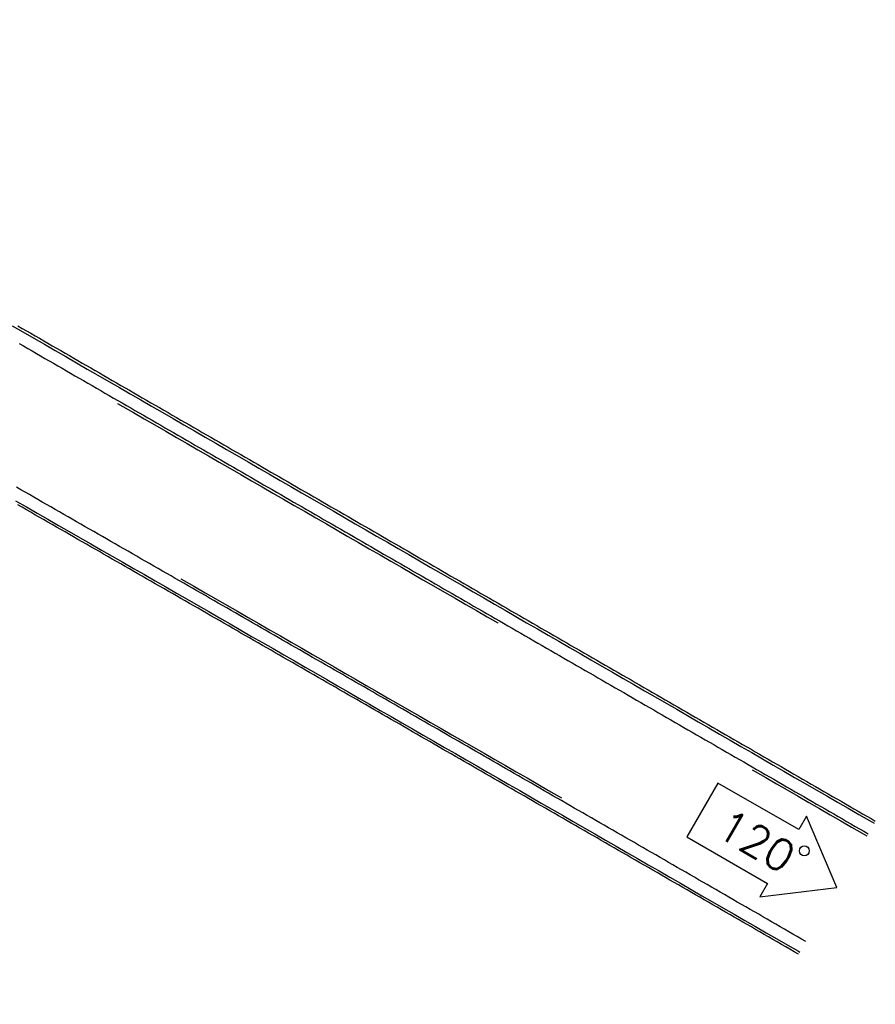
# Model space of a CAD drawing. Header units: metres. Extents: x 209747 to 209830, y 1182430 to 1182564.
# Tile 254 of 256: x 209809 to 209827, y 1182471 to 1182492. Entities that reach past the tile are written whole.
import ezdxf
from ezdxf.enums import TextEntityAlignment as Align

# ---------------------------------------------------------------- set-up
doc = ezdxf.new("R2010")
doc.units = ezdxf.units.M
doc.header["$MEASUREMENT"] = 0
doc.linetypes.add('DGN Style 2', pattern=[15.036391, 9.021834, -6.014556])
doc.layers.get('0').update_dxf_attribs({"color": 254})
doc.styles.add('TSText', font='simplex.shx')

# ---------------------------------------------------------------- blocks, each defined once
blk = doc.blocks.new('*U4')
at = {"color": 40, "linetype": 'Continuous'}
for p, q in [((58.304, -13.684), (58.392, -13.735)), ((58.392, -13.735), (58.48, -13.786)), ((58.48, -13.786), (58.568, -13.837)), ((58.568, -13.837), (58.656, -13.888)), ((58.656, -13.888), (58.744, -13.939)), ((58.744, -13.939), (58.832, -13.99)), ((58.832, -13.99), (58.92, -14.04)), ((58.92, -14.04), (59.008, -14.091)), ((59.008, -14.091), (59.096, -14.142)), ((59.096, -14.142), (59.183, -14.193)), ((59.183, -14.193), (59.271, -14.244)), ((59.271, -14.244), (59.359, -14.295)), ((59.359, -14.295), (59.447, -14.346)), ((59.447, -14.346), (59.535, -14.396)), ((59.535, -14.396), (59.623, -14.447)), ((59.623, -14.447), (59.711, -14.498)), ((59.711, -14.498), (59.799, -14.549)), ((59.799, -14.549), (59.887, -14.6)), ((59.887, -14.6), (59.975, -14.651)), ((59.975, -14.651), (60.063, -14.701)), ((60.063, -14.701), (60.151, -14.752)), ((60.151, -14.752), (60.239, -14.803)), ((60.239, -14.803), (60.327, -14.854)), ((60.327, -14.854), (60.415, -14.905)), ((60.415, -14.905), (60.503, -14.956)), ((60.503, -14.956), (60.591, -15.007)), ((60.591, -15.007), (60.679, -15.057)), ((60.679, -15.057), (60.767, -15.108)), ((60.767, -15.108), (60.855, -15.159)), ((60.855, -15.159), (60.943, -15.21)), ((60.943, -15.21), (61.031, -15.261)), ((61.031, -15.261), (61.119, -15.312)), ((61.119, -15.312), (61.207, -15.362)), ((61.207, -15.362), (61.295, -15.413)), ((61.295, -15.413), (61.383, -15.464)), ((61.383, -15.464), (61.471, -15.515)), ((61.471, -15.515), (61.559, -15.566)), ((61.559, -15.566), (61.647, -15.617)), ((61.647, -15.617), (61.735, -15.667)), ((61.735, -15.667), (61.823, -15.718)), ((61.823, -15.718), (61.911, -15.769)), ((61.911, -15.769), (61.999, -15.82)), ((61.999, -15.82), (62.087, -15.871)), ((62.087, -15.871), (62.175, -15.922)), ((62.175, -15.922), (62.263, -15.972)), ((62.263, -15.972), (62.351, -16.023)), ((62.351, -16.023), (62.439, -16.074)), ((62.439, -16.074), (62.527, -16.125)), ((62.527, -16.125), (62.615, -16.176)), ((62.615, -16.176), (62.703, -16.227)), ((62.703, -16.227), (62.791, -16.278)), ((62.791, -16.278), (62.879, -16.328)), ((62.879, -16.328), (62.967, -16.379)), ((62.967, -16.379), (63.055, -16.43)), ((63.055, -16.43), (63.143, -16.481)), ((63.143, -16.481), (63.231, -16.532)), ((63.231, -16.532), (63.319, -16.583)), ((63.319, -16.583), (63.407, -16.633)), ((63.407, -16.633), (63.495, -16.684)), ((63.495, -16.684), (63.583, -16.735)), ((63.583, -16.735), (63.671, -16.786)), ((63.671, -16.786), (63.759, -16.837)), ((63.759, -16.837), (63.847, -16.888)), ((63.847, -16.888), (63.935, -16.938)), ((63.935, -16.938), (64.023, -16.989)), ((64.023, -16.989), (64.111, -17.04)), ((64.111, -17.04), (64.199, -17.091)), ((64.199, -17.091), (64.287, -17.142)), ((64.287, -17.142), (64.375, -17.193)), ((58.388, -17.409), (58.3, -17.358)), ((64.375, -17.193), (64.463, -17.243)), ((64.463, -17.243), (64.551, -17.294)), ((64.551, -17.294), (64.639, -17.345)), ((64.639, -17.345), (64.727, -17.396)), ((58.477, -17.459), (58.388, -17.409)), ((58.565, -17.51), (58.477, -17.459)), ((58.653, -17.561), (58.565, -17.51)), ((58.741, -17.611), (58.653, -17.561)), ((64.727, -17.396), (64.815, -17.447)), ((64.815, -17.447), (64.903, -17.498)), ((64.903, -17.498), (64.991, -17.548)), ((64.991, -17.548), (65.079, -17.599)), ((58.829, -17.662), (58.741, -17.611)), ((58.917, -17.712), (58.829, -17.662)), ((59.005, -17.763), (58.917, -17.712)), ((59.093, -17.813), (59.005, -17.763)), ((65.079, -17.599), (65.167, -17.65)), ((65.167, -17.65), (65.255, -17.701)), ((65.255, -17.701), (65.343, -17.752)), ((65.343, -17.752), (65.431, -17.802)), ((59.181, -17.864), (59.093, -17.813)), ((59.27, -17.914), (59.181, -17.864)), ((59.358, -17.965), (59.27, -17.914)), ((59.446, -18.015), (59.358, -17.965)), ((65.431, -17.802), (65.519, -17.853)), ((65.519, -17.853), (65.607, -17.904)), ((65.607, -17.904), (65.695, -17.955)), ((65.695, -17.955), (65.783, -18.006)), ((59.534, -18.066), (59.446, -18.015)), ((59.622, -18.116), (59.534, -18.066)), ((59.71, -18.167), (59.622, -18.116)), ((59.798, -18.218), (59.71, -18.167)), ((65.783, -18.006), (65.87, -18.057)), ((65.87, -18.057), (65.958, -18.107)), ((65.958, -18.107), (66.046, -18.158)), ((66.046, -18.158), (66.134, -18.209)), ((59.886, -18.268), (59.798, -18.218)), ((59.974, -18.319), (59.886, -18.268)), ((60.062, -18.369), (59.974, -18.319)), ((60.151, -18.42), (60.062, -18.369)), ((66.134, -18.209), (66.222, -18.26)), ((66.222, -18.26), (66.31, -18.311)), ((66.31, -18.311), (66.398, -18.362)), ((66.398, -18.362), (66.486, -18.412)), ((60.239, -18.47), (60.151, -18.42)), ((60.327, -18.521), (60.239, -18.47)), ((60.415, -18.572), (60.327, -18.521)), ((60.503, -18.622), (60.415, -18.572)), ((66.486, -18.412), (66.574, -18.463)), ((66.574, -18.463), (66.662, -18.514)), ((66.662, -18.514), (66.75, -18.565)), ((66.75, -18.565), (66.838, -18.616)), ((60.591, -18.673), (60.503, -18.622)), ((60.679, -18.723), (60.591, -18.673)), ((60.767, -18.774), (60.679, -18.723)), ((60.855, -18.824), (60.767, -18.774)), ((66.838, -18.616), (66.926, -18.667)), ((66.926, -18.667), (67.014, -18.717)), ((67.014, -18.717), (67.102, -18.768)), ((67.102, -18.768), (67.19, -18.819)), ((60.943, -18.875), (60.855, -18.824)), ((61.031, -18.926), (60.943, -18.875)), ((61.119, -18.976), (61.031, -18.926)), ((61.208, -19.027), (61.119, -18.976)), ((67.19, -18.819), (67.278, -18.87)), ((67.278, -18.87), (67.366, -18.921)), ((67.366, -18.921), (67.454, -18.971)), ((67.454, -18.971), (67.542, -19.022)), ((61.296, -19.077), (61.208, -19.027)), ((61.384, -19.128), (61.296, -19.077)), ((61.472, -19.179), (61.384, -19.128)), ((61.56, -19.229), (61.472, -19.179)), ((67.542, -19.022), (67.63, -19.073)), ((67.63, -19.073), (67.718, -19.124)), ((67.718, -19.124), (67.806, -19.175)), ((67.806, -19.175), (67.894, -19.226)), ((61.648, -19.28), (61.56, -19.229)), ((61.736, -19.33), (61.648, -19.28)), ((61.824, -19.381), (61.736, -19.33)), ((61.912, -19.432), (61.824, -19.381)), ((67.894, -19.226), (67.982, -19.276)), ((67.982, -19.276), (68.07, -19.327)), ((68.07, -19.327), (68.158, -19.378)), ((68.158, -19.378), (68.246, -19.429)), ((62, -19.482), (61.912, -19.432)), ((62.088, -19.533), (62, -19.482)), ((62.176, -19.584), (62.088, -19.533)), ((62.264, -19.634), (62.176, -19.584)), ((68.246, -19.429), (68.334, -19.48)), ((68.334, -19.48), (68.422, -19.531)), ((68.422, -19.531), (68.51, -19.581)), ((68.51, -19.581), (68.598, -19.632)), ((62.352, -19.685), (62.264, -19.634)), ((62.44, -19.735), (62.352, -19.685)), ((62.529, -19.786), (62.44, -19.735)), ((62.617, -19.837), (62.529, -19.786)), ((68.598, -19.632), (68.686, -19.683)), ((68.686, -19.683), (68.774, -19.734)), ((68.774, -19.734), (68.862, -19.785)), ((68.862, -19.785), (68.95, -19.835)), ((62.705, -19.887), (62.617, -19.837)), ((62.793, -19.938), (62.705, -19.887)), ((62.881, -19.989), (62.793, -19.938)), ((62.969, -20.039), (62.881, -19.989)), ((68.95, -19.835), (69.038, -19.886)), ((69.038, -19.886), (69.126, -19.937)), ((69.126, -19.937), (69.214, -19.988)), ((69.214, -19.988), (69.302, -20.039)), ((63.057, -20.09), (62.969, -20.039)), ((63.145, -20.14), (63.057, -20.09)), ((63.233, -20.191), (63.145, -20.14)), ((63.321, -20.242), (63.233, -20.191)), ((69.302, -20.039), (69.39, -20.09)), ((69.39, -20.09), (69.478, -20.14)), ((69.478, -20.14), (69.566, -20.191)), ((69.566, -20.191), (69.654, -20.242)), ((63.409, -20.292), (63.321, -20.242)), ((63.497, -20.343), (63.409, -20.292)), ((63.585, -20.394), (63.497, -20.343)), ((63.673, -20.444), (63.585, -20.394)), ((69.654, -20.242), (69.742, -20.293)), ((69.742, -20.293), (69.83, -20.344)), ((69.83, -20.344), (69.918, -20.394)), ((69.918, -20.394), (70.006, -20.445)), ((63.761, -20.495), (63.673, -20.444)), ((63.849, -20.546), (63.761, -20.495)), ((63.937, -20.596), (63.849, -20.546)), ((64.026, -20.647), (63.937, -20.596)), ((70.006, -20.445), (70.094, -20.496)), ((70.094, -20.496), (70.182, -20.547)), ((70.182, -20.547), (70.27, -20.598)), ((70.27, -20.598), (70.358, -20.649)), ((64.114, -20.698), (64.026, -20.647)), ((64.202, -20.748), (64.114, -20.698)), ((64.29, -20.799), (64.202, -20.748)), ((64.378, -20.85), (64.29, -20.799)), ((70.358, -20.649), (70.446, -20.699)), ((70.446, -20.699), (70.534, -20.75)), ((70.534, -20.75), (70.622, -20.801)), ((70.622, -20.801), (70.71, -20.852)), ((64.466, -20.9), (64.378, -20.85)), ((64.554, -20.951), (64.466, -20.9)), ((64.642, -21.002), (64.554, -20.951)), ((64.73, -21.052), (64.642, -21.002)), ((70.71, -20.852), (70.798, -20.903)), ((70.798, -20.903), (70.886, -20.953)), ((70.886, -20.953), (70.974, -21.004)), ((70.974, -21.004), (71.062, -21.055)), ((64.818, -21.103), (64.73, -21.052)), ((64.906, -21.154), (64.818, -21.103)), ((64.994, -21.204), (64.906, -21.154)), ((65.082, -21.255), (64.994, -21.204)), ((71.062, -21.055), (71.15, -21.106)), ((71.15, -21.106), (71.238, -21.157)), ((71.238, -21.157), (71.326, -21.207)), ((71.326, -21.207), (71.414, -21.258)), ((65.17, -21.306), (65.082, -21.255)), ((65.258, -21.356), (65.17, -21.306)), ((65.346, -21.407), (65.258, -21.356)), ((65.434, -21.458), (65.346, -21.407)), ((71.414, -21.258), (71.501, -21.309)), ((71.501, -21.309), (71.589, -21.36)), ((71.589, -21.36), (71.677, -21.411)), ((71.677, -21.411), (71.765, -21.462)), ((65.522, -21.508), (65.434, -21.458)), ((65.61, -21.559), (65.522, -21.508)), ((65.698, -21.61), (65.61, -21.559)), ((65.786, -21.66), (65.698, -21.61)), ((71.765, -21.462), (71.853, -21.512)), ((71.853, -21.512), (71.941, -21.563)), ((71.941, -21.563), (72.029, -21.614)), ((72.029, -21.614), (72.117, -21.665)), ((65.874, -21.711), (65.786, -21.66)), ((65.962, -21.762), (65.874, -21.711)), ((66.05, -21.813), (65.962, -21.762)), ((66.139, -21.863), (66.05, -21.813)), ((72.117, -21.665), (72.205, -21.716)), ((72.205, -21.716), (72.293, -21.766)), ((72.293, -21.766), (72.381, -21.817)), ((72.381, -21.817), (72.469, -21.868)), ((66.227, -21.914), (66.139, -21.863)), ((66.315, -21.965), (66.227, -21.914)), ((66.403, -22.015), (66.315, -21.965)), ((66.491, -22.066), (66.403, -22.015)), ((72.469, -21.868), (72.557, -21.919)), ((72.557, -21.919), (72.645, -21.97)), ((72.645, -21.97), (72.733, -22.021)), ((72.733, -22.021), (72.821, -22.071)), ((66.579, -22.117), (66.491, -22.066)), ((66.667, -22.167), (66.579, -22.117)), ((66.755, -22.218), (66.667, -22.167)), ((66.843, -22.269), (66.755, -22.218)), ((72.821, -22.071), (72.909, -22.122)), ((72.909, -22.122), (72.997, -22.173)), ((72.997, -22.173), (73.085, -22.224)), ((73.085, -22.224), (73.173, -22.275)), ((66.931, -22.32), (66.843, -22.269)), ((67.019, -22.37), (66.931, -22.32)), ((67.107, -22.421), (67.019, -22.37)), ((67.195, -22.472), (67.107, -22.421)), ((73.173, -22.275), (73.261, -22.325)), ((73.261, -22.325), (73.349, -22.376)), ((73.349, -22.376), (73.437, -22.427)), ((73.437, -22.427), (73.525, -22.478)), ((67.283, -22.522), (67.195, -22.472)), ((67.371, -22.573), (67.283, -22.522)), ((67.459, -22.624), (67.371, -22.573)), ((67.547, -22.675), (67.459, -22.624)), ((73.525, -22.478), (73.613, -22.529)), ((73.613, -22.529), (73.701, -22.579)), ((73.701, -22.579), (73.789, -22.63)), ((73.789, -22.63), (73.877, -22.681)), ((67.635, -22.725), (67.547, -22.675)), ((67.723, -22.776), (67.635, -22.725)), ((67.811, -22.827), (67.723, -22.776)), ((67.899, -22.877), (67.811, -22.827)), ((73.877, -22.681), (73.965, -22.732)), ((73.965, -22.732), (74.053, -22.783)), ((74.053, -22.783), (74.141, -22.834)), ((74.141, -22.834), (74.229, -22.884)), ((67.987, -22.928), (67.899, -22.877)), ((68.075, -22.979), (67.987, -22.928)), ((68.163, -23.03), (68.075, -22.979)), ((68.251, -23.08), (68.163, -23.03)), ((74.229, -22.884), (74.317, -22.935)), ((74.317, -22.935), (74.405, -22.986)), ((74.405, -22.986), (74.493, -23.037)), ((74.493, -23.037), (74.581, -23.088)), ((68.339, -23.131), (68.251, -23.08)), ((68.427, -23.182), (68.339, -23.131)), ((68.515, -23.232), (68.427, -23.182)), ((68.603, -23.283), (68.515, -23.232)), ((74.581, -23.088), (74.669, -23.138)), ((74.669, -23.138), (74.757, -23.189)), ((74.757, -23.189), (74.845, -23.24)), ((74.845, -23.24), (74.933, -23.291)), ((68.691, -23.334), (68.603, -23.283)), ((68.779, -23.385), (68.691, -23.334)), ((68.867, -23.435), (68.779, -23.385)), ((68.955, -23.486), (68.867, -23.435)), ((74.933, -23.291), (75.021, -23.342)), ((75.021, -23.342), (75.109, -23.392)), ((75.109, -23.392), (75.197, -23.443)), ((75.197, -23.443), (75.285, -23.494)), ((69.043, -23.537), (68.955, -23.486)), ((69.131, -23.587), (69.043, -23.537)), ((69.219, -23.638), (69.131, -23.587)), ((69.307, -23.689), (69.219, -23.638)), ((75.285, -23.494), (75.373, -23.545)), ((75.373, -23.545), (75.461, -23.596)), ((75.461, -23.596), (75.549, -23.646)), ((69.396, -23.74), (69.307, -23.689)), ((69.484, -23.79), (69.396, -23.74)), ((69.572, -23.841), (69.484, -23.79)), ((69.66, -23.892), (69.572, -23.841)), ((75.549, -23.646), (75.637, -23.697)), ((75.637, -23.697), (75.725, -23.748)), ((75.725, -23.748), (75.813, -23.799)), ((75.813, -23.799), (75.9, -23.849)), ((69.748, -23.943), (69.66, -23.892)), ((69.836, -23.993), (69.748, -23.943)), ((69.924, -24.044), (69.836, -23.993)), ((70.012, -24.095), (69.924, -24.044)), ((70.1, -24.146), (70.012, -24.095)), ((70.188, -24.196), (70.1, -24.146)), ((70.276, -24.247), (70.188, -24.196)), ((70.364, -24.298), (70.276, -24.247)), ((70.452, -24.349), (70.364, -24.298)), ((70.54, -24.399), (70.452, -24.349)), ((70.628, -24.45), (70.54, -24.399)), ((70.716, -24.501), (70.628, -24.45)), ((70.804, -24.551), (70.716, -24.501)), ((70.892, -24.602), (70.804, -24.551)), ((70.98, -24.653), (70.892, -24.602)), ((71.068, -24.704), (70.98, -24.653)), ((71.156, -24.754), (71.068, -24.704)), ((71.244, -24.805), (71.156, -24.754)), ((71.332, -24.856), (71.244, -24.805)), ((71.42, -24.907), (71.332, -24.856)), ((71.508, -24.957), (71.42, -24.907)), ((71.596, -25.008), (71.508, -24.957)), ((71.684, -25.059), (71.596, -25.008)), ((71.772, -25.11), (71.684, -25.059)), ((71.86, -25.16), (71.772, -25.11)), ((71.948, -25.211), (71.86, -25.16)), ((72.036, -25.262), (71.948, -25.211)), ((72.124, -25.313), (72.036, -25.262)), ((72.212, -25.363), (72.124, -25.313)), ((72.3, -25.414), (72.212, -25.363)), ((72.388, -25.465), (72.3, -25.414)), ((72.476, -25.516), (72.388, -25.465)), ((72.564, -25.566), (72.476, -25.516)), ((72.652, -25.617), (72.564, -25.566)), ((72.74, -25.668), (72.652, -25.617)), ((72.828, -25.719), (72.74, -25.668)), ((72.916, -25.769), (72.828, -25.719)), ((73.004, -25.82), (72.916, -25.769)), ((73.092, -25.871), (73.004, -25.82)), ((73.18, -25.922), (73.092, -25.871)), ((73.268, -25.973), (73.18, -25.922)), ((73.356, -26.023), (73.268, -25.973)), ((73.444, -26.074), (73.356, -26.023)), ((73.532, -26.125), (73.444, -26.074)), ((73.62, -26.176), (73.532, -26.125)), ((73.708, -26.226), (73.62, -26.176)), ((73.796, -26.277), (73.708, -26.226)), ((73.884, -26.328), (73.796, -26.277)), ((73.972, -26.379), (73.884, -26.328)), ((74.06, -26.429), (73.972, -26.379)), ((74.148, -26.48), (74.06, -26.429)), ((74.236, -26.531), (74.148, -26.48)), ((74.323, -26.581), (74.236, -26.531))]:
    blk.add_line(p, q, dxfattribs=at)
at = {"color": 3, "linetype": 'Continuous'}
for p, q in [((58.329, -14.046), (58.417, -14.097)), ((58.417, -14.097), (58.505, -14.148)), ((58.505, -14.148), (58.593, -14.198)), ((58.593, -14.198), (58.681, -14.249)), ((58.681, -14.249), (58.769, -14.3)), ((58.769, -14.3), (58.857, -14.351)), ((58.857, -14.351), (58.945, -14.402)), ((58.945, -14.402), (59.033, -14.453)), ((59.033, -14.453), (59.121, -14.504)), ((59.121, -14.504), (59.209, -14.554)), ((59.209, -14.554), (59.297, -14.605)), ((59.297, -14.605), (59.385, -14.656)), ((59.385, -14.656), (59.473, -14.707)), ((59.473, -14.707), (59.561, -14.758)), ((59.561, -14.758), (59.649, -14.809)), ((59.649, -14.809), (59.737, -14.86)), ((59.737, -14.86), (59.825, -14.91)), ((59.825, -14.91), (59.913, -14.961)), ((59.913, -14.961), (60.001, -15.012)), ((60.001, -15.012), (60.089, -15.063)), ((60.089, -15.063), (60.177, -15.114)), ((60.177, -15.114), (60.265, -15.165)), ((60.265, -15.165), (60.353, -15.215)), ((60.353, -15.215), (60.441, -15.266)), ((60.441, -15.266), (60.529, -15.317)), ((60.529, -15.317), (60.617, -15.368)), ((60.617, -15.368), (60.705, -15.419)), ((60.705, -15.419), (60.793, -15.47)), ((60.793, -15.47), (60.881, -15.52)), ((60.881, -15.52), (60.969, -15.571)), ((60.969, -15.571), (61.057, -15.622)), ((61.057, -15.622), (61.145, -15.673)), ((61.145, -15.673), (61.233, -15.724)), ((61.233, -15.724), (61.321, -15.775)), ((61.321, -15.775), (61.409, -15.826)), ((61.409, -15.826), (61.497, -15.876)), ((61.497, -15.876), (61.585, -15.927)), ((61.585, -15.927), (61.673, -15.978)), ((61.673, -15.978), (61.761, -16.029)), ((61.761, -16.029), (61.849, -16.08)), ((61.849, -16.08), (61.937, -16.131)), ((61.937, -16.131), (62.025, -16.181)), ((62.025, -16.181), (62.113, -16.232)), ((62.113, -16.232), (62.201, -16.283)), ((62.201, -16.283), (62.289, -16.334)), ((62.289, -16.334), (62.377, -16.385)), ((62.377, -16.385), (62.465, -16.436)), ((62.465, -16.436), (62.553, -16.486)), ((62.553, -16.486), (62.641, -16.537)), ((62.641, -16.537), (62.729, -16.588)), ((62.729, -16.588), (62.817, -16.639)), ((62.817, -16.639), (62.905, -16.69)), ((62.905, -16.69), (62.993, -16.741)), ((62.993, -16.741), (63.081, -16.791)), ((63.081, -16.791), (63.169, -16.842)), ((63.169, -16.842), (63.257, -16.893)), ((63.257, -16.893), (63.345, -16.944)), ((63.345, -16.944), (63.433, -16.995)), ((58.361, -17.048), (58.273, -16.997)), ((58.45, -17.098), (58.361, -17.048)), ((58.538, -17.149), (58.45, -17.098)), ((58.626, -17.199), (58.538, -17.149)), ((63.433, -16.995), (63.521, -17.046)), ((63.521, -17.046), (63.609, -17.096)), ((63.609, -17.096), (63.697, -17.147)), ((63.697, -17.147), (63.785, -17.198)), ((58.714, -17.25), (58.626, -17.199)), ((58.802, -17.3), (58.714, -17.25)), ((58.89, -17.351), (58.802, -17.3)), ((58.978, -17.401), (58.89, -17.351)), ((63.785, -17.198), (63.873, -17.249)), ((63.873, -17.249), (63.961, -17.3)), ((63.961, -17.3), (64.049, -17.351)), ((64.049, -17.351), (64.137, -17.401)), ((59.066, -17.452), (58.978, -17.401)), ((59.155, -17.502), (59.066, -17.452)), ((59.243, -17.553), (59.155, -17.502)), ((59.331, -17.603), (59.243, -17.553)), ((64.137, -17.401), (64.225, -17.452)), ((64.225, -17.452), (64.313, -17.503)), ((64.313, -17.503), (64.401, -17.554)), ((64.401, -17.554), (64.489, -17.605)), ((59.419, -17.654), (59.331, -17.603)), ((59.507, -17.705), (59.419, -17.654)), ((59.595, -17.755), (59.507, -17.705)), ((59.683, -17.806), (59.595, -17.755)), ((64.489, -17.605), (64.577, -17.656)), ((64.577, -17.656), (64.665, -17.706)), ((64.665, -17.706), (64.753, -17.757)), ((64.753, -17.757), (64.841, -17.808)), ((59.771, -17.856), (59.683, -17.806)), ((59.859, -17.907), (59.771, -17.856)), ((59.947, -17.957), (59.859, -17.907)), ((60.036, -18.008), (59.947, -17.957)), ((64.841, -17.808), (64.929, -17.859)), ((64.929, -17.859), (65.017, -17.91)), ((65.017, -17.91), (65.105, -17.961)), ((65.105, -17.961), (65.193, -18.011)), ((60.124, -18.058), (60.036, -18.008)), ((60.212, -18.109), (60.124, -18.058)), ((60.3, -18.16), (60.212, -18.109)), ((60.388, -18.21), (60.3, -18.16)), ((65.193, -18.011), (65.28, -18.062)), ((65.28, -18.062), (65.368, -18.113)), ((65.368, -18.113), (65.456, -18.164)), ((65.456, -18.164), (65.544, -18.215)), ((60.476, -18.261), (60.388, -18.21)), ((60.564, -18.311), (60.476, -18.261)), ((60.652, -18.362), (60.564, -18.311)), ((60.74, -18.413), (60.652, -18.362)), ((65.544, -18.215), (65.632, -18.266)), ((65.632, -18.266), (65.72, -18.316)), ((65.72, -18.316), (65.808, -18.367)), ((65.808, -18.367), (65.896, -18.418)), ((60.828, -18.463), (60.74, -18.413)), ((60.917, -18.514), (60.828, -18.463)), ((61.005, -18.564), (60.917, -18.514)), ((61.093, -18.615), (61.005, -18.564)), ((65.896, -18.418), (65.984, -18.469)), ((65.984, -18.469), (66.072, -18.52)), ((66.072, -18.52), (66.16, -18.571)), ((66.16, -18.571), (66.248, -18.621)), ((61.181, -18.665), (61.093, -18.615)), ((61.269, -18.716), (61.181, -18.665)), ((61.357, -18.767), (61.269, -18.716)), ((61.445, -18.817), (61.357, -18.767)), ((66.248, -18.621), (66.336, -18.672)), ((66.336, -18.672), (66.424, -18.723)), ((66.424, -18.723), (66.512, -18.774)), ((66.512, -18.774), (66.6, -18.825)), ((61.533, -18.868), (61.445, -18.817)), ((61.621, -18.918), (61.533, -18.868)), ((61.709, -18.969), (61.621, -18.918)), ((61.797, -19.02), (61.709, -18.969)), ((66.6, -18.825), (66.688, -18.875)), ((66.688, -18.875), (66.776, -18.926)), ((66.776, -18.926), (66.864, -18.977)), ((66.864, -18.977), (66.952, -19.028)), ((61.885, -19.07), (61.797, -19.02)), ((61.974, -19.121), (61.885, -19.07)), ((62.062, -19.172), (61.974, -19.121)), ((62.15, -19.222), (62.062, -19.172)), ((66.952, -19.028), (67.04, -19.079)), ((67.04, -19.079), (67.128, -19.13)), ((67.128, -19.13), (67.216, -19.18)), ((67.216, -19.18), (67.304, -19.231)), ((62.238, -19.273), (62.15, -19.222)), ((62.326, -19.323), (62.238, -19.273)), ((62.414, -19.374), (62.326, -19.323)), ((62.502, -19.425), (62.414, -19.374)), ((67.304, -19.231), (67.392, -19.282)), ((67.392, -19.282), (67.48, -19.333)), ((67.48, -19.333), (67.568, -19.384)), ((67.568, -19.384), (67.656, -19.435)), ((62.59, -19.475), (62.502, -19.425)), ((62.678, -19.526), (62.59, -19.475)), ((62.766, -19.577), (62.678, -19.526)), ((62.854, -19.627), (62.766, -19.577)), ((67.656, -19.435), (67.744, -19.485)), ((67.744, -19.485), (67.832, -19.536)), ((67.832, -19.536), (67.92, -19.587)), ((67.92, -19.587), (68.008, -19.638)), ((62.942, -19.678), (62.854, -19.627)), ((63.03, -19.728), (62.942, -19.678)), ((63.118, -19.779), (63.03, -19.728)), ((63.206, -19.83), (63.118, -19.779)), ((68.008, -19.638), (68.096, -19.689)), ((68.096, -19.689), (68.184, -19.739)), ((68.184, -19.739), (68.272, -19.79)), ((68.272, -19.79), (68.36, -19.841)), ((63.295, -19.88), (63.206, -19.83)), ((63.383, -19.931), (63.295, -19.88)), ((63.471, -19.982), (63.383, -19.931)), ((63.559, -20.032), (63.471, -19.982)), ((68.36, -19.841), (68.448, -19.892)), ((68.448, -19.892), (68.536, -19.943)), ((68.536, -19.943), (68.624, -19.994)), ((68.624, -19.994), (68.712, -20.044)), ((63.647, -20.083), (63.559, -20.032)), ((63.735, -20.134), (63.647, -20.083)), ((63.823, -20.184), (63.735, -20.134)), ((63.911, -20.235), (63.823, -20.184)), ((68.712, -20.044), (68.8, -20.095)), ((68.8, -20.095), (68.888, -20.146)), ((68.888, -20.146), (68.976, -20.197)), ((68.976, -20.197), (69.064, -20.248)), ((63.999, -20.286), (63.911, -20.235)), ((64.087, -20.336), (63.999, -20.286)), ((64.175, -20.387), (64.087, -20.336)), ((64.263, -20.438), (64.175, -20.387)), ((69.064, -20.248), (69.152, -20.298)), ((69.152, -20.298), (69.24, -20.349)), ((69.24, -20.349), (69.328, -20.4)), ((69.328, -20.4), (69.416, -20.451)), ((64.351, -20.488), (64.263, -20.438)), ((64.439, -20.539), (64.351, -20.488)), ((64.527, -20.59), (64.439, -20.539)), ((64.615, -20.64), (64.527, -20.59)), ((69.416, -20.451), (69.504, -20.502)), ((69.504, -20.502), (69.592, -20.553)), ((69.592, -20.553), (69.68, -20.603)), ((69.68, -20.603), (69.768, -20.654)), ((64.703, -20.691), (64.615, -20.64)), ((64.791, -20.742), (64.703, -20.691)), ((64.88, -20.792), (64.791, -20.742)), ((64.968, -20.843), (64.88, -20.792)), ((69.768, -20.654), (69.856, -20.705)), ((69.856, -20.705), (69.944, -20.756)), ((69.944, -20.756), (70.032, -20.807)), ((70.032, -20.807), (70.12, -20.857)), ((65.056, -20.894), (64.968, -20.843)), ((65.144, -20.944), (65.056, -20.894)), ((65.232, -20.995), (65.144, -20.944)), ((65.32, -21.046), (65.232, -20.995)), ((70.12, -20.857), (70.208, -20.908)), ((70.208, -20.908), (70.296, -20.959)), ((70.296, -20.959), (70.384, -21.01)), ((70.384, -21.01), (70.472, -21.061)), ((65.408, -21.096), (65.32, -21.046)), ((65.496, -21.147), (65.408, -21.096)), ((65.584, -21.198), (65.496, -21.147)), ((65.672, -21.248), (65.584, -21.198)), ((70.472, -21.061), (70.56, -21.112)), ((70.56, -21.112), (70.648, -21.162)), ((70.648, -21.162), (70.736, -21.213)), ((70.736, -21.213), (70.824, -21.264)), ((65.76, -21.299), (65.672, -21.248)), ((65.848, -21.35), (65.76, -21.299)), ((65.936, -21.401), (65.848, -21.35)), ((66.024, -21.451), (65.936, -21.401)), ((70.824, -21.264), (70.912, -21.315)), ((70.912, -21.315), (71, -21.366)), ((71, -21.366), (71.088, -21.416)), ((71.088, -21.416), (71.175, -21.467)), ((66.112, -21.502), (66.024, -21.451)), ((66.2, -21.553), (66.112, -21.502)), ((66.288, -21.603), (66.2, -21.553)), ((66.376, -21.654), (66.288, -21.603)), ((71.175, -21.467), (71.263, -21.518)), ((71.263, -21.518), (71.351, -21.569)), ((71.351, -21.569), (71.439, -21.62)), ((71.439, -21.62), (71.527, -21.671)), ((66.464, -21.705), (66.376, -21.654)), ((66.552, -21.755), (66.464, -21.705)), ((66.64, -21.806), (66.552, -21.755)), ((66.728, -21.857), (66.64, -21.806)), ((71.527, -21.671), (71.615, -21.721)), ((71.615, -21.721), (71.703, -21.772)), ((71.703, -21.772), (71.791, -21.823)), ((71.791, -21.823), (71.879, -21.874)), ((66.816, -21.907), (66.728, -21.857)), ((66.904, -21.958), (66.816, -21.907)), ((66.993, -22.009), (66.904, -21.958)), ((67.081, -22.06), (66.993, -22.009)), ((71.879, -21.874), (71.967, -21.925)), ((71.967, -21.925), (72.055, -21.975)), ((72.055, -21.975), (72.143, -22.026)), ((72.143, -22.026), (72.231, -22.077)), ((67.169, -22.11), (67.081, -22.06)), ((67.257, -22.161), (67.169, -22.11)), ((67.345, -22.212), (67.257, -22.161)), ((67.433, -22.262), (67.345, -22.212)), ((72.231, -22.077), (72.319, -22.128)), ((72.319, -22.128), (72.407, -22.179)), ((72.407, -22.179), (72.495, -22.23)), ((72.495, -22.23), (72.583, -22.28)), ((67.521, -22.313), (67.433, -22.262)), ((67.609, -22.364), (67.521, -22.313)), ((67.697, -22.415), (67.609, -22.364)), ((67.785, -22.465), (67.697, -22.415)), ((72.583, -22.28), (72.671, -22.331)), ((72.671, -22.331), (72.759, -22.382)), ((72.759, -22.382), (72.847, -22.433)), ((72.847, -22.433), (72.935, -22.484)), ((67.873, -22.516), (67.785, -22.465)), ((67.961, -22.567), (67.873, -22.516)), ((68.049, -22.617), (67.961, -22.567)), ((68.137, -22.668), (68.049, -22.617)), ((72.935, -22.484), (73.023, -22.534)), ((73.023, -22.534), (73.111, -22.585)), ((73.111, -22.585), (73.199, -22.636)), ((68.225, -22.719), (68.137, -22.668)), ((68.313, -22.77), (68.225, -22.719)), ((68.401, -22.82), (68.313, -22.77)), ((68.489, -22.871), (68.401, -22.82)), ((73.199, -22.636), (73.287, -22.687)), ((73.287, -22.687), (73.375, -22.738)), ((73.375, -22.738), (73.463, -22.788)), ((73.463, -22.788), (73.551, -22.839)), ((68.577, -22.922), (68.489, -22.871)), ((68.665, -22.972), (68.577, -22.922)), ((68.753, -23.023), (68.665, -22.972)), ((68.841, -23.074), (68.753, -23.023)), ((73.551, -22.839), (73.639, -22.89)), ((73.639, -22.89), (73.727, -22.941)), ((73.727, -22.941), (73.815, -22.992)), ((73.815, -22.992), (73.903, -23.043)), ((68.929, -23.125), (68.841, -23.074)), ((69.017, -23.175), (68.929, -23.125)), ((69.105, -23.226), (69.017, -23.175)), ((69.193, -23.277), (69.105, -23.226)), ((73.903, -23.043), (73.991, -23.093)), ((73.991, -23.093), (74.079, -23.144)), ((74.079, -23.144), (74.167, -23.195)), ((74.167, -23.195), (74.255, -23.246)), ((69.281, -23.328), (69.193, -23.277)), ((69.369, -23.378), (69.281, -23.328)), ((69.457, -23.429), (69.369, -23.378)), ((69.545, -23.48), (69.457, -23.429)), ((74.255, -23.246), (74.343, -23.297)), ((74.343, -23.297), (74.431, -23.347)), ((74.431, -23.347), (74.519, -23.398)), ((74.519, -23.398), (74.607, -23.449)), ((69.633, -23.53), (69.545, -23.48)), ((69.721, -23.581), (69.633, -23.53)), ((69.809, -23.632), (69.721, -23.581)), ((69.897, -23.683), (69.809, -23.632)), ((74.607, -23.449), (74.695, -23.5)), ((74.695, -23.5), (74.783, -23.551)), ((74.783, -23.551), (74.871, -23.601)), ((74.871, -23.601), (74.959, -23.652)), ((69.985, -23.733), (69.897, -23.683)), ((70.073, -23.784), (69.985, -23.733)), ((70.161, -23.835), (70.073, -23.784)), ((70.249, -23.886), (70.161, -23.835)), ((74.959, -23.652), (75.047, -23.703)), ((75.047, -23.703), (75.135, -23.754)), ((75.135, -23.754), (75.223, -23.805)), ((75.223, -23.805), (75.311, -23.855)), ((70.337, -23.936), (70.249, -23.886)), ((70.426, -23.987), (70.337, -23.936)), ((70.514, -24.038), (70.426, -23.987)), ((70.602, -24.089), (70.514, -24.038)), ((75.311, -23.855), (75.399, -23.906)), ((75.399, -23.906), (75.487, -23.957)), ((75.487, -23.957), (75.575, -24.008)), ((75.575, -24.008), (75.663, -24.059)), ((70.69, -24.139), (70.602, -24.089)), ((70.778, -24.19), (70.69, -24.139)), ((70.866, -24.241), (70.778, -24.19)), ((70.954, -24.292), (70.866, -24.241)), ((75.663, -24.059), (75.75, -24.109)), ((71.042, -24.342), (70.954, -24.292)), ((71.13, -24.393), (71.042, -24.342)), ((71.218, -24.444), (71.13, -24.393)), ((71.306, -24.495), (71.218, -24.444)), ((71.394, -24.545), (71.306, -24.495)), ((71.482, -24.596), (71.394, -24.545)), ((71.57, -24.647), (71.482, -24.596)), ((71.658, -24.698), (71.57, -24.647)), ((71.746, -24.748), (71.658, -24.698)), ((71.834, -24.799), (71.746, -24.748)), ((71.922, -24.85), (71.834, -24.799)), ((72.01, -24.901), (71.922, -24.85)), ((72.098, -24.951), (72.01, -24.901)), ((72.186, -25.002), (72.098, -24.951)), ((72.274, -25.053), (72.186, -25.002)), ((72.362, -25.104), (72.274, -25.053)), ((72.45, -25.154), (72.362, -25.104)), ((72.538, -25.205), (72.45, -25.154)), ((72.626, -25.256), (72.538, -25.205)), ((72.714, -25.307), (72.626, -25.256)), ((72.802, -25.357), (72.714, -25.307)), ((72.89, -25.408), (72.802, -25.357)), ((72.978, -25.459), (72.89, -25.408)), ((73.066, -25.51), (72.978, -25.459)), ((73.154, -25.56), (73.066, -25.51)), ((73.242, -25.611), (73.154, -25.56)), ((73.33, -25.662), (73.242, -25.611)), ((73.418, -25.713), (73.33, -25.662)), ((73.506, -25.763), (73.418, -25.713)), ((73.594, -25.814), (73.506, -25.763)), ((73.682, -25.865), (73.594, -25.814)), ((73.77, -25.916), (73.682, -25.865)), ((73.858, -25.966), (73.77, -25.916)), ((73.946, -26.017), (73.858, -25.966)), ((74.034, -26.068), (73.946, -26.017)), ((74.122, -26.119), (74.034, -26.068)), ((74.21, -26.169), (74.122, -26.119)), ((74.298, -26.22), (74.21, -26.169)), ((74.386, -26.271), (74.298, -26.22)), ((74.473, -26.321), (74.386, -26.271))]:
    blk.add_line(p, q, dxfattribs=at)
blk = doc.blocks.new('ATTEMP')
at = {"color": 4, "linetype": 'Continuous'}
for p, q in [((62.19, -23.068), (61.553, -24.172)), ((63.847, -24.024), (62.19, -23.068)), ((64.006, -23.748), (63.847, -24.024)), ((64.632, -25.214), (64.006, -23.748)), ((61.553, -24.172), (63.209, -25.129)), ((63.209, -25.129), (63.05, -25.405)), ((63.05, -25.405), (64.632, -25.214))]:
    blk.add_line(p, q, dxfattribs=at)
at = {"color": 5, "linetype": 'Continuous', "flags": 128}
for points in [[(47.706, -13.681), (47.926, -13.808), (48.146, -13.935), (48.366, -14.062), (48.586, -14.189), (48.806, -14.316), (49.026, -14.443), (49.246, -14.57), (49.466, -14.697), (49.686, -14.824), (49.906, -14.951), (50.126, -15.078), (50.346, -15.205), (50.566, -15.332), (50.786, -15.459), (51.006, -15.586), (51.226, -15.713), (51.446, -15.84), (51.666, -15.967), (51.886, -16.094), (52.105, -16.221), (52.325, -16.348), (52.545, -16.475), (52.765, -16.602), (52.985, -16.729), (53.205, -16.856), (53.425, -16.983), (53.645, -17.11), (53.865, -17.237), (54.085, -17.364), (54.305, -17.491), (54.525, -17.618), (54.745, -17.745), (54.965, -17.872), (55.185, -17.999), (55.405, -18.126), (55.625, -18.253), (55.845, -18.38), (56.065, -18.507), (56.285, -18.634), (56.505, -18.761), (56.725, -18.888), (56.945, -19.015), (57.164, -19.142), (57.384, -19.269), (57.604, -19.396), (57.824, -19.523), (58.044, -19.65), (58.264, -19.777), (58.484, -19.904), (58.704, -20.031), (58.924, -20.158), (59.144, -20.285), (59.364, -20.412), (59.584, -20.539), (59.804, -20.666), (60.024, -20.793), (60.244, -20.92), (60.464, -21.047), (60.684, -21.174), (60.904, -21.301), (61.124, -21.428), (61.344, -21.555), (61.564, -21.682), (61.784, -21.809), (62.004, -21.936), (62.224, -22.063), (62.443, -22.19), (62.663, -22.317), (62.883, -22.444), (63.103, -22.571), (63.323, -22.698), (63.543, -22.825), (63.763, -22.952), (63.983, -23.079), (64.203, -23.206), (64.423, -23.333), (64.643, -23.459), (64.863, -23.586), (65.083, -23.713), (65.303, -23.84), (65.395, -23.893)], [(47.776, -17.275), (47.996, -17.401), (48.216, -17.528), (48.436, -17.654), (48.657, -17.78), (48.877, -17.907), (49.097, -18.033), (49.317, -18.159), (49.537, -18.286), (49.757, -18.412), (49.978, -18.538), (50.198, -18.665), (50.418, -18.791), (50.638, -18.918), (50.858, -19.044), (51.078, -19.171), (51.299, -19.297), (51.519, -19.424), (51.739, -19.55), (51.959, -19.677), (52.179, -19.803), (52.399, -19.93), (52.619, -20.057), (52.839, -20.183), (53.06, -20.31), (53.28, -20.436), (53.5, -20.563), (53.72, -20.69), (53.94, -20.816), (54.16, -20.943), (54.38, -21.07), (54.6, -21.196), (54.82, -21.323), (55.04, -21.45), (55.26, -21.576), (55.48, -21.703), (55.7, -21.83), (55.92, -21.956), (56.141, -22.083), (56.361, -22.21), (56.581, -22.337), (56.801, -22.463), (57.021, -22.59), (57.241, -22.717), (57.461, -22.844), (57.681, -22.97), (57.901, -23.097), (58.121, -23.224), (58.341, -23.351), (58.561, -23.478), (58.781, -23.604), (59.001, -23.731), (59.221, -23.858), (59.441, -23.985), (59.661, -24.112), (59.881, -24.239), (60.101, -24.365), (60.321, -24.492), (60.541, -24.619), (60.761, -24.746), (60.981, -24.873), (61.201, -25), (61.421, -25.126), (61.641, -25.253), (61.861, -25.38), (62.081, -25.507), (62.301, -25.634), (62.521, -25.761), (62.741, -25.888), (62.961, -26.015), (63.181, -26.142), (63.401, -26.268), (63.621, -26.395), (63.841, -26.522), (63.868, -26.538)]]:
    blk.add_lwpolyline(points, dxfattribs=at)
at = {"color": 1, "linetype": 'DGN Style 2', "flags": 128}
blk.add_lwpolyline([(-11.705, 0.001), (-11.702, 0.261), (-11.692, 0.522), (-11.677, 0.785), (-11.655, 1.047), (-11.626, 1.311), (-11.592, 1.574), (-11.551, 1.837), (-11.503, 2.1), (-11.45, 2.362), (-11.39, 2.624), (-11.324, 2.885), (-11.252, 3.145), (-11.174, 3.403), (-11.089, 3.661), (-10.999, 3.916), (-10.902, 4.17), (-10.799, 4.423), (-10.691, 4.673), (-10.576, 4.921), (-10.455, 5.166), (-10.329, 5.409), (-10.197, 5.649), (-10.059, 5.887), (-9.915, 6.121), (-9.766, 6.352), (-9.611, 6.58), (-9.451, 6.804), (-9.285, 7.025), (-9.114, 7.242), (-8.938, 7.455), (-8.757, 7.664), (-8.571, 7.869), (-8.379, 8.07), (-8.184, 8.266), (-7.983, 8.457), (-7.778, 8.644), (-7.568, 8.826), (-7.354, 9.003), (-7.136, 9.175), (-6.913, 9.342), (-6.687, 9.504), (-6.456, 9.66), (-6.222, 9.811), (-5.985, 9.956), (-5.743, 10.096), (-5.499, 10.23), (-5.251, 10.358), (-5, 10.48), (-4.747, 10.596), (-4.49, 10.706), (-4.231, 10.81), (-3.97, 10.908), (-3.706, 10.999), (-3.44, 11.085), (-3.171, 11.163), (-2.901, 11.236), (-2.63, 11.302), (-2.356, 11.361), (-2.082, 11.414), (-1.806, 11.46), (-1.529, 11.5), (-1.251, 11.532), (-0.972, 11.559), (-0.693, 11.578), (-0.414, 11.591), (-0.134, 11.597), (0.146, 11.596), (0.426, 11.589), (0.706, 11.575), (0.985, 11.554), (1.264, 11.526), (1.542, 11.492), (1.819, 11.451), (2.096, 11.403), (2.37, 11.349), (2.644, 11.288), (2.916, 11.22), (3.186, 11.146), (3.455, 11.066), (3.721, 10.979), (3.986, 10.885), (4.248, 10.785), (4.507, 10.679), (4.764, 10.567), (5.018, 10.448), (5.27, 10.323), (5.515, 10.195), (5.758, 10.067), (5.999, 9.938), (6.24, 9.809), (6.48, 9.68), (6.719, 9.551), (6.956, 9.421), (7.194, 9.291), (7.43, 9.161), (7.665, 9.031), (7.9, 8.901), (8.134, 8.771), (8.367, 8.64), (8.6, 8.51), (8.832, 8.38), (9.063, 8.25), (9.294, 8.119), (9.524, 7.989), (9.754, 7.859), (9.983, 7.729), (10.212, 7.599), (10.441, 7.469), (10.669, 7.339), (10.896, 7.209), (11.123, 7.08), (11.35, 6.95), (11.577, 6.82), (11.803, 6.691), (12.029, 6.561), (12.254, 6.432), (12.479, 6.303), (12.704, 6.174), (12.929, 6.045), (13.154, 5.916), (13.378, 5.787), (13.602, 5.658), (13.826, 5.529), (14.05, 5.4), (14.273, 5.272), (14.496, 5.143), (14.72, 5.014), (14.943, 4.886), (15.165, 4.758), (15.388, 4.629), (15.611, 4.501), (15.833, 4.373), (16.055, 4.244), (16.278, 4.116), (16.5, 3.988), (16.722, 3.86), (16.944, 3.732), (17.165, 3.604), (17.387, 3.476), (17.609, 3.348), (17.83, 3.221), (18.052, 3.093), (18.273, 2.965), (18.495, 2.837), (18.716, 2.71), (18.937, 2.582), (19.158, 2.454), (19.379, 2.327), (19.6, 2.199), (19.821, 2.072), (20.042, 1.944), (20.263, 1.817), (20.484, 1.689), (20.705, 1.562), (20.925, 1.434), (21.146, 1.307), (21.367, 1.179), (21.588, 1.052), (21.808, 0.925), (22.029, 0.797), (22.249, 0.67), (22.47, 0.543), (22.69, 0.415), (22.911, 0.288), (23.131, 0.161), (23.352, 0.034), (23.572, -0.094), (23.792, -0.221), (24.013, -0.348), (24.233, -0.475), (24.453, -0.602), (24.674, -0.73), (24.894, -0.857), (25.114, -0.984), (25.335, -1.111), (25.555, -1.238), (25.775, -1.366), (25.995, -1.493), (26.216, -1.62), (26.436, -1.747), (26.656, -1.874), (26.876, -2.001), (27.096, -2.128), (27.316, -2.255), (27.537, -2.382), (27.757, -2.51), (27.977, -2.637), (28.197, -2.764), (28.417, -2.891), (28.637, -3.018), (28.857, -3.145), (29.077, -3.272), (29.297, -3.399), (29.517, -3.526), (29.738, -3.653), (29.958, -3.78), (30.178, -3.907), (30.398, -4.034), (30.618, -4.161), (30.838, -4.288), (31.058, -4.415), (31.278, -4.543), (31.498, -4.67), (31.718, -4.797), (31.938, -4.924), (32.158, -5.051), (32.378, -5.178), (32.598, -5.305), (32.818, -5.432), (33.038, -5.559), (33.258, -5.686), (33.478, -5.813), (33.698, -5.94), (33.918, -6.067), (34.138, -6.194), (34.358, -6.321), (34.578, -6.448), (34.798, -6.575), (35.018, -6.702), (35.238, -6.829), (35.458, -6.956), (35.678, -7.083), (35.898, -7.21), (36.118, -7.337), (36.338, -7.464), (36.558, -7.591), (36.778, -7.718), (36.998, -7.845), (37.218, -7.972), (37.438, -8.099), (37.658, -8.226), (37.878, -8.353), (38.098, -8.48), (38.318, -8.607), (38.538, -8.734), (38.758, -8.861), (38.978, -8.988), (39.198, -9.115), (39.418, -9.242), (39.638, -9.369), (39.858, -9.496), (40.078, -9.623), (40.298, -9.75), (40.518, -9.877), (40.737, -10.004), (40.957, -10.131), (41.177, -10.258), (41.397, -10.385), (41.617, -10.512), (41.837, -10.639), (42.057, -10.766), (42.277, -10.893), (42.497, -11.02), (42.717, -11.147), (42.937, -11.274), (43.157, -11.401), (43.377, -11.528), (43.597, -11.655), (43.817, -11.782), (44.037, -11.909), (44.257, -12.036), (44.477, -12.163), (44.697, -12.29), (44.917, -12.417), (45.137, -12.544), (45.357, -12.671), (45.577, -12.798), (45.797, -12.925), (46.017, -13.052), (46.237, -13.179), (46.457, -13.306), (46.676, -13.433), (46.896, -13.56), (47.116, -13.687), (47.336, -13.814), (47.556, -13.941), (47.776, -14.068), (47.996, -14.195), (48.216, -14.322), (48.436, -14.449), (48.656, -14.576), (48.876, -14.703), (49.096, -14.83), (49.316, -14.957), (49.536, -15.084), (49.756, -15.211), (49.976, -15.338), (50.196, -15.465), (50.416, -15.592), (50.636, -15.719), (50.856, -15.846), (51.076, -15.973), (51.296, -16.1), (51.516, -16.227), (51.736, -16.354), (51.955, -16.481), (52.175, -16.608), (52.395, -16.735), (52.615, -16.862), (52.835, -16.989), (53.055, -17.116), (53.275, -17.243), (53.495, -17.37), (53.715, -17.497), (53.935, -17.624), (54.155, -17.751), (54.375, -17.878), (54.595, -18.005), (54.815, -18.132), (55.035, -18.259), (55.255, -18.386), (55.475, -18.513), (55.695, -18.64), (55.915, -18.767), (56.135, -18.894), (56.355, -19.021), (56.575, -19.148), (56.795, -19.275), (57.014, -19.402), (57.234, -19.529), (57.454, -19.656), (57.674, -19.783), (57.894, -19.91), (58.114, -20.037), (58.334, -20.164), (58.554, -20.291), (58.774, -20.418), (58.994, -20.544), (59.214, -20.671), (59.434, -20.798), (59.654, -20.925), (59.874, -21.052), (60.094, -21.179), (60.314, -21.306), (60.534, -21.433), (60.754, -21.56), (60.974, -21.687), (61.194, -21.814), (61.414, -21.941), (61.634, -22.068), (61.854, -22.195), (62.074, -22.322), (62.293, -22.449), (62.513, -22.576), (62.733, -22.703), (62.953, -22.83), (63.173, -22.957), (63.393, -23.084), (63.613, -23.211), (63.833, -23.338), (64.053, -23.465), (64.273, -23.592), (64.493, -23.719), (64.713, -23.846), (64.933, -23.973), (65.153, -24.1), (65.245, -24.153)], dxfattribs=at)
at = {"color": 6, "linetype": 'DGN Style 2', "flags": 128}
blk.add_lwpolyline([(-9.255, -27.61), (-9.255, -27.356), (-9.255, -27.102), (-9.255, -26.848), (-9.255, -26.595), (-9.255, -26.342), (-9.255, -26.09), (-9.255, -25.838), (-9.255, -25.587), (-9.255, -25.337), (-9.255, -25.088), (-9.255, -24.839), (-9.255, -24.591), (-9.255, -24.344), (-9.255, -24.098), (-9.256, -23.852), (-9.256, -23.608), (-9.256, -23.365), (-9.256, -23.123), (-9.256, -22.881), (-9.257, -22.641), (-9.257, -22.402), (-9.258, -22.164), (-9.258, -21.927), (-9.258, -21.691), (-9.259, -21.456), (-9.259, -21.223), (-9.26, -20.99), (-9.26, -20.759), (-9.261, -20.529), (-9.262, -20.3), (-9.262, -20.072), (-9.263, -19.845), (-9.263, -19.62), (-9.264, -19.395), (-9.264, -19.172), (-9.265, -18.951), (-9.265, -18.73), (-9.266, -18.511), (-9.266, -18.293), (-9.266, -18.076), (-9.267, -17.86), (-9.267, -17.646), (-9.266, -17.433), (-9.266, -17.221), (-9.266, -17.011), (-9.265, -16.801), (-9.265, -16.593), (-9.264, -16.387), (-9.263, -16.181), (-9.262, -15.977), (-9.26, -15.774), (-9.259, -15.573), (-9.257, -15.373), (-9.254, -15.174), (-9.252, -14.976), (-9.249, -14.78), (-9.246, -14.585), (-9.242, -14.391), (-9.239, -14.199), (-9.235, -14.008), (-9.23, -13.818), (-9.225, -13.629), (-9.22, -13.442), (-9.214, -13.256), (-9.208, -13.072), (-9.202, -12.889), (-9.195, -12.707), (-9.187, -12.526), (-9.179, -12.347), (-9.171, -12.169), (-9.162, -11.992), (-9.153, -11.817), (-9.143, -11.643), (-9.133, -11.47), (-9.122, -11.299), (-9.111, -11.129), (-9.099, -10.96), (-9.086, -10.793), (-9.073, -10.627), (-9.059, -10.462), (-9.045, -10.298), (-9.03, -10.136), (-9.015, -9.975), (-8.999, -9.816), (-8.983, -9.658), (-8.965, -9.501), (-8.948, -9.345), (-8.929, -9.188), (-8.91, -9.031), (-8.889, -8.873), (-8.868, -8.715), (-8.845, -8.556), (-8.822, -8.397), (-8.798, -8.238), (-8.772, -8.078), (-8.746, -7.918), (-8.718, -7.758), (-8.689, -7.597), (-8.659, -7.437), (-8.628, -7.277), (-8.596, -7.116), (-8.562, -6.956), (-8.527, -6.796), (-8.491, -6.636), (-8.453, -6.477), (-8.414, -6.317), (-8.373, -6.158), (-8.331, -6), (-8.288, -5.842), (-8.243, -5.684), (-8.196, -5.527), (-8.147, -5.37), (-8.097, -5.214), (-8.046, -5.059), (-7.992, -4.904), (-7.937, -4.75), (-7.88, -4.596), (-7.821, -4.444), (-7.76, -4.292), (-7.697, -4.141), (-7.633, -3.991), (-7.566, -3.842), (-7.497, -3.694), (-7.427, -3.547), (-7.354, -3.401), (-7.279, -3.256), (-7.202, -3.112), (-7.123, -2.969), (-7.042, -2.827), (-6.958, -2.686), (-6.873, -2.547), (-6.785, -2.409), (-6.694, -2.272), (-6.602, -2.136), (-6.507, -2.002), (-6.409, -1.869), (-6.31, -1.737), (-6.208, -1.607), (-6.103, -1.478), (-5.996, -1.35), (-5.887, -1.224), (-5.775, -1.099), (-5.66, -0.976), (-5.543, -0.855), (-5.423, -0.735), (-5.301, -0.616), (-5.177, -0.5), (-5.049, -0.384), (-4.919, -0.271), (-4.787, -0.16), (-4.652, -0.05), (-4.514, 0.058), (-4.374, 0.164), (-4.231, 0.269), (-4.085, 0.371), (-3.937, 0.471), (-3.787, 0.57), (-3.633, 0.666), (-3.478, 0.76), (-3.319, 0.852), (-3.158, 0.942), (-2.995, 1.03), (-2.829, 1.116), (-2.661, 1.199), (-2.49, 1.28), (-2.317, 1.359), (-2.142, 1.435), (-1.964, 1.509), (-1.784, 1.58), (-1.602, 1.649), (-1.418, 1.715), (-1.231, 1.779), (-1.043, 1.841), (-0.852, 1.9), (-0.659, 1.956), (-0.465, 2.01), (-0.268, 2.061), (-0.07, 2.109), (0.13, 2.155), (0.332, 2.198), (0.535, 2.239), (0.741, 2.277), (0.947, 2.312), (1.156, 2.345), (1.365, 2.375), (1.577, 2.402), (1.789, 2.427), (2.003, 2.449), (2.218, 2.468), (2.434, 2.485), (2.652, 2.499), (2.87, 2.511), (3.09, 2.52), (3.31, 2.527), (3.532, 2.531), (3.754, 2.532), (3.978, 2.531), (4.202, 2.528), (4.427, 2.522), (4.652, 2.513), (4.879, 2.502), (5.106, 2.489), (5.333, 2.474), (5.561, 2.456), (5.79, 2.436), (6.019, 2.413), (6.249, 2.389), (6.479, 2.362), (6.709, 2.333), (6.94, 2.302), (7.171, 2.269), (7.402, 2.234), (7.634, 2.196), (7.866, 2.157), (8.098, 2.116), (8.33, 2.073), (8.563, 2.028), (8.795, 1.981), (9.028, 1.932), (9.261, 1.881), (9.494, 1.829), (9.727, 1.775), (9.96, 1.719), (10.193, 1.662), (10.426, 1.603), (10.659, 1.542), (10.892, 1.48), (11.125, 1.416), (11.358, 1.351), (11.591, 1.284), (11.824, 1.216), (12.057, 1.146), (12.289, 1.075), (12.522, 1.003), (12.755, 0.929), (12.987, 0.854), (13.219, 0.778), (13.452, 0.701), (13.684, 0.622), (13.916, 0.542), (14.148, 0.461), (14.379, 0.379), (14.611, 0.295), (14.842, 0.211), (15.074, 0.126), (15.305, 0.039), (15.536, -0.048), (15.767, -0.137), (15.997, -0.226), (16.228, -0.317), (16.458, -0.408), (16.688, -0.5), (16.918, -0.594), (17.148, -0.688), (17.378, -0.782), (17.607, -0.878), (17.837, -0.974), (18.066, -1.072), (18.295, -1.17), (18.524, -1.268), (18.753, -1.368), (18.981, -1.468), (19.21, -1.569), (19.438, -1.67), (19.666, -1.772), (19.894, -1.875), (20.121, -1.978), (20.349, -2.082), (20.576, -2.187), (20.804, -2.292), (21.031, -2.398), (21.258, -2.504), (21.485, -2.611), (21.711, -2.719), (21.938, -2.826), (22.164, -2.935), (22.391, -3.044), (22.617, -3.153), (22.843, -3.263), (23.069, -3.373), (23.294, -3.484), (23.52, -3.595), (23.746, -3.706), (23.971, -3.818), (24.196, -3.931), (24.421, -4.043), (24.646, -4.156), (24.871, -4.27), (25.096, -4.384), (25.321, -4.498), (25.545, -4.612), (25.77, -4.727), (25.994, -4.842), (26.218, -4.958), (26.442, -5.074), (26.666, -5.19), (26.89, -5.306), (27.114, -5.423), (27.338, -5.54), (27.561, -5.657), (27.785, -5.774), (28.009, -5.892), (28.232, -6.01), (28.455, -6.128), (28.678, -6.246), (28.902, -6.365), (29.125, -6.484), (29.348, -6.603), (29.571, -6.722), (29.793, -6.842), (30.016, -6.961), (30.239, -7.081), (30.461, -7.201), (30.684, -7.322), (30.907, -7.442), (31.129, -7.563), (31.351, -7.684), (31.574, -7.805), (31.796, -7.926), (32.018, -8.047), (32.24, -8.168), (32.462, -8.29), (32.684, -8.412), (32.906, -8.534), (33.128, -8.656), (33.35, -8.778), (33.572, -8.9), (33.794, -9.023), (34.015, -9.145), (34.237, -9.268), (34.459, -9.391), (34.68, -9.513), (34.902, -9.636), (35.123, -9.76), (35.345, -9.883), (35.566, -10.006), (35.787, -10.129), (36.009, -10.253), (36.23, -10.377), (36.451, -10.5), (36.673, -10.624), (36.894, -10.748), (37.115, -10.872), (37.336, -10.996), (37.557, -11.12), (37.778, -11.244), (37.999, -11.369), (38.22, -11.493), (38.441, -11.617), (38.662, -11.742), (38.883, -11.866), (39.104, -11.991), (39.325, -12.116), (39.546, -12.241), (39.767, -12.365), (39.987, -12.49), (40.208, -12.615), (40.429, -12.74), (40.65, -12.865), (40.87, -12.99), (41.091, -13.116), (41.312, -13.241), (41.532, -13.366), (41.753, -13.491), (41.974, -13.617), (42.194, -13.742), (42.415, -13.868), (42.635, -13.993), (42.856, -14.119), (43.076, -14.244), (43.297, -14.37), (43.517, -14.495), (43.738, -14.621), (43.958, -14.747), (44.179, -14.873), (44.399, -14.998), (44.62, -15.124), (44.84, -15.25), (45.061, -15.376), (45.281, -15.502), (45.501, -15.628), (45.722, -15.754), (45.942, -15.88), (46.162, -16.006), (46.383, -16.132), (46.603, -16.258), (46.823, -16.384), (47.044, -16.51), (47.264, -16.636), (47.484, -16.763), (47.705, -16.889), (47.925, -17.015), (48.145, -17.141), (48.365, -17.267), (48.586, -17.394), (48.806, -17.52), (49.026, -17.646), (49.246, -17.773), (49.466, -17.899), (49.687, -18.025), (49.907, -18.152), (50.127, -18.278), (50.347, -18.405), (50.567, -18.531), (50.788, -18.658), (51.008, -18.784), (51.228, -18.911), (51.448, -19.037), (51.668, -19.164), (51.888, -19.29), (52.108, -19.417), (52.329, -19.543), (52.549, -19.67), (52.769, -19.796), (52.989, -19.923), (53.209, -20.05), (53.429, -20.176), (53.649, -20.303), (53.869, -20.43), (54.089, -20.556), (54.31, -20.683), (54.53, -20.81), (54.75, -20.936), (54.97, -21.063), (55.19, -21.19), (55.41, -21.316), (55.63, -21.443), (55.85, -21.57), (56.07, -21.696), (56.29, -21.823), (56.51, -21.95), (56.73, -22.077), (56.95, -22.203), (57.17, -22.33), (57.391, -22.457), (57.611, -22.584), (57.831, -22.711), (58.051, -22.837), (58.271, -22.964), (58.491, -23.091), (58.711, -23.218), (58.931, -23.345), (59.151, -23.471), (59.371, -23.598), (59.591, -23.725), (59.811, -23.852), (60.031, -23.979), (60.251, -24.105), (60.471, -24.232), (60.691, -24.359), (60.911, -24.486), (61.131, -24.613), (61.351, -24.74), (61.571, -24.867), (61.791, -24.993), (62.011, -25.12), (62.231, -25.247), (62.451, -25.374), (62.671, -25.501), (62.891, -25.628), (63.111, -25.755), (63.331, -25.882), (63.551, -26.009), (63.771, -26.135), (63.991, -26.262), (64.018, -26.278)], dxfattribs=at)
at = {"color": 4}
blk.add_arc((63.963, -24.46), 0.102, 0, 360, dxfattribs=at)
at = {"color": 3, "linetype": 'Continuous'}
blk.add_blockref('*U4', (-10.48, 0), dxfattribs=at)
at = {"color": 4, "linetype": 'Continuous', "lineweight": 0, "style": 'TSText'}
blk.add_text('120', height=0.6375, rotation=330, dxfattribs=at).set_placement((62.976, -24.258), align=Align.MIDDLE_CENTER)

msp = doc.modelspace()

# ---------------------------------------------------------------- block references
at = {"color": 1, "linetype": 'DGN Style 2'}
msp.add_blockref('ATTEMP', (209761.378, 1182499.061), dxfattribs=at)

doc.saveas('drawing.dxf')
